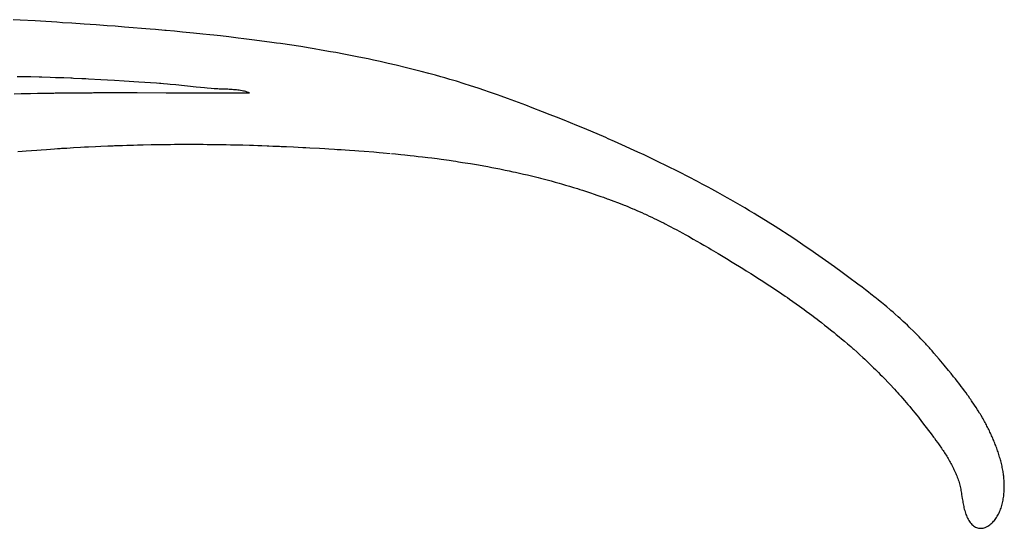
# Model space of a CAD drawing. Header units: inches. Extents: x 0 to 16, y 0 to 10.
# Tile 22 of 31: x 13.83 to 14.141, y 1.648 to 1.809. Entities that reach past the tile are written whole.
import ezdxf

# ---------------------------------------------------------------- set-up
doc = ezdxf.new("R2010")
doc.units = ezdxf.units.IN
doc.header["$LTSCALE"] = 0.935
doc.header["$MEASUREMENT"] = 0
doc.layers.get('0').update_dxf_attribs({"linetype": 'CONTINUOUS'})

msp = doc.modelspace()

# ---------------------------------------------------------------- linework, layer by layer
at = {"color": 2, "linetype": 'CONTINUOUS'}
for p, q in [((13.83055, 1.80847), (13.8284, 1.80859)), ((13.83529, 1.80819), (13.83055, 1.80847)), ((13.83701, 1.80809), (13.83529, 1.80819)), ((13.84218, 1.80776), (13.83701, 1.80809)), ((13.8439, 1.80765), (13.84218, 1.80776)), ((13.84692, 1.80745), (13.8439, 1.80765)), ((13.85079, 1.80719), (13.84692, 1.80745)), ((13.85461, 1.80693), (13.85079, 1.80719)), ((13.85798, 1.80668), (13.85461, 1.80693)), ((13.86052, 1.8065), (13.85798, 1.80668)), ((13.86349, 1.80627), (13.86052, 1.8065)), ((13.87157, 1.80562), (13.86349, 1.80627)), ((13.87327, 1.80548), (13.87157, 1.80562)), ((13.87626, 1.80522), (13.87327, 1.80548)), ((13.87669, 1.80518), (13.87626, 1.80522)), ((13.87925, 1.80495), (13.87669, 1.80518)), ((13.88182, 1.8047), (13.87925, 1.80495)), ((13.88524, 1.80437), (13.88182, 1.8047)), ((13.88824, 1.80406), (13.88524, 1.80437)), ((13.89038, 1.80384), (13.88824, 1.80406)), ((13.89167, 1.8037), (13.89038, 1.80384)), ((13.89381, 1.80346), (13.89167, 1.8037)), ((13.89639, 1.80317), (13.89381, 1.80346)), ((13.89939, 1.80281), (13.89639, 1.80317)), ((13.9011, 1.8026), (13.89939, 1.80281)), ((13.90368, 1.80228), (13.9011, 1.8026)), ((13.90925, 1.80154), (13.90368, 1.80228)), ((13.91139, 1.80124), (13.90925, 1.80154)), ((13.91267, 1.80106), (13.91139, 1.80124)), ((13.91909, 1.80009), (13.91267, 1.80106)), ((13.92207, 1.79961), (13.91909, 1.80009)), ((13.92335, 1.79939), (13.92207, 1.79961)), ((13.92548, 1.79903), (13.92335, 1.79939)), ((13.92846, 1.79851), (13.92548, 1.79903)), ((13.93016, 1.7982), (13.92846, 1.79851)), ((13.93271, 1.79773), (13.93016, 1.7982)), ((13.93483, 1.79732), (13.93271, 1.79773)), ((13.93736, 1.79682), (13.93483, 1.79732)), ((13.94032, 1.79621), (13.93736, 1.79682)), ((13.942, 1.79585), (13.94032, 1.79621)), ((13.94411, 1.7954), (13.942, 1.79585)), ((13.94663, 1.79483), (13.94411, 1.7954)), ((13.94914, 1.79425), (13.94663, 1.79483)), ((13.95248, 1.79345), (13.94914, 1.79425)), ((13.95415, 1.79303), (13.95248, 1.79345)), ((13.95581, 1.79261), (13.95415, 1.79303)), ((13.95705, 1.79229), (13.95581, 1.79261)), ((13.95954, 1.79163), (13.95705, 1.79229)), ((13.83053, 1.79059), (13.82967, 1.7906)), ((13.83269, 1.79055), (13.83053, 1.79059)), ((13.83399, 1.79053), (13.83269, 1.79055)), ((13.83659, 1.79047), (13.83399, 1.79053)), ((13.83745, 1.79045), (13.83659, 1.79047)), ((13.84005, 1.79037), (13.83745, 1.79045)), ((13.84178, 1.79031), (13.84005, 1.79037)), ((13.84437, 1.79022), (13.84178, 1.79031)), ((13.84653, 1.79013), (13.84437, 1.79022)), ((13.84697, 1.79011), (13.84653, 1.79013)), ((13.8474, 1.79009), (13.84697, 1.79011)), ((13.84999, 1.78997), (13.8474, 1.79009)), ((13.85042, 1.78995), (13.84999, 1.78997)), ((13.85128, 1.78991), (13.85042, 1.78995)), ((13.85215, 1.78987), (13.85128, 1.78991)), ((13.85603, 1.78966), (13.85215, 1.78987)), ((13.85818, 1.78954), (13.85603, 1.78966)), ((13.86034, 1.78941), (13.85818, 1.78954)), ((13.86335, 1.78923), (13.86034, 1.78941)), ((13.86807, 1.78892), (13.86335, 1.78923)), ((13.87363, 1.78854), (13.86807, 1.78892)), ((13.9616, 1.79106), (13.95954, 1.79163)), ((13.96325, 1.7906), (13.9616, 1.79106)), ((13.96449, 1.79025), (13.96325, 1.7906)), ((13.96613, 1.78977), (13.96449, 1.79025)), ((13.96817, 1.78916), (13.96613, 1.78977)), ((13.97062, 1.78841), (13.96817, 1.78916)), ((13.8745, 1.78847), (13.87363, 1.78854)), ((13.87493, 1.78844), (13.8745, 1.78847)), ((13.87579, 1.78837), (13.87493, 1.78844)), ((13.87709, 1.78825), (13.87579, 1.78837)), ((13.87795, 1.78817), (13.87709, 1.78825)), ((13.87967, 1.78801), (13.87795, 1.78817)), ((13.88613, 1.78735), (13.87967, 1.78801)), ((13.88743, 1.78723), (13.88613, 1.78735)), ((13.88872, 1.7871), (13.88743, 1.78723)), ((13.88958, 1.78702), (13.88872, 1.7871)), ((13.89087, 1.78691), (13.88958, 1.78702)), ((13.89174, 1.78684), (13.89087, 1.78691)), ((13.89214, 1.78681), (13.89174, 1.78684)), ((13.89255, 1.78679), (13.89214, 1.78681)), ((13.89296, 1.78676), (13.89255, 1.78679)), ((13.89339, 1.78674), (13.89296, 1.78676)), ((13.89426, 1.78671), (13.89339, 1.78674)), ((13.89561, 1.78666), (13.89426, 1.78671)), ((13.89607, 1.78664), (13.89561, 1.78666)), ((13.89653, 1.78662), (13.89607, 1.78664)), ((13.89698, 1.78659), (13.89653, 1.78662)), ((13.89744, 1.78657), (13.89698, 1.78659)), ((13.8979, 1.78653), (13.89744, 1.78657)), ((13.89835, 1.78649), (13.8979, 1.78653)), ((13.89881, 1.78645), (13.89835, 1.78649)), ((13.89925, 1.7864), (13.89881, 1.78645)), ((13.8997, 1.78634), (13.89925, 1.7864)), ((13.90013, 1.78627), (13.8997, 1.78634)), ((13.90056, 1.7862), (13.90013, 1.78627)), ((13.90099, 1.78611), (13.90056, 1.7862)), ((13.9014, 1.78601), (13.90099, 1.78611)), ((13.9018, 1.78591), (13.9014, 1.78601)), ((13.90219, 1.78579), (13.9018, 1.78591)), ((13.90258, 1.78566), (13.90219, 1.78579)), ((13.97266, 1.78777), (13.97062, 1.78841)), ((13.97509, 1.78698), (13.97266, 1.78777)), ((13.97711, 1.78631), (13.97509, 1.78698)), ((13.97831, 1.7859), (13.97711, 1.78631)), ((13.97952, 1.78548), (13.97831, 1.7859)), ((13.82871, 1.78526), (13.83087, 1.78531)), ((13.83087, 1.78531), (13.83173, 1.78532)), ((13.83173, 1.78532), (13.83345, 1.78536)), ((13.83345, 1.78536), (13.83388, 1.78537)), ((13.83388, 1.78537), (13.83604, 1.78541)), ((13.83604, 1.78541), (13.83733, 1.78543)), ((13.83733, 1.78543), (13.83949, 1.78546)), ((13.83949, 1.78546), (13.84122, 1.78548)), ((13.84122, 1.78548), (13.84165, 1.78549)), ((13.84165, 1.78549), (13.84251, 1.7855)), ((13.84251, 1.7855), (13.84467, 1.78552)), ((13.84467, 1.78552), (13.8451, 1.78553)), ((13.8451, 1.78553), (13.84596, 1.78553)), ((13.84596, 1.78553), (13.84639, 1.78554)), ((13.84639, 1.78554), (13.84682, 1.78554)), ((13.84682, 1.78554), (13.84812, 1.78555)), ((13.84812, 1.78555), (13.84898, 1.78556)), ((13.84898, 1.78556), (13.84941, 1.78556)), ((13.84941, 1.78556), (13.84984, 1.78557)), ((13.84984, 1.78557), (13.852, 1.78558)), ((13.852, 1.78558), (13.85243, 1.78558)), ((13.85243, 1.78558), (13.85287, 1.78558)), ((13.85287, 1.78558), (13.8533, 1.78558)), ((13.8533, 1.78558), (13.85373, 1.78559)), ((13.85373, 1.78559), (13.85416, 1.78559)), ((13.85416, 1.78559), (13.85632, 1.7856)), ((13.85632, 1.7856), (13.85675, 1.7856)), ((13.85675, 1.7856), (13.85718, 1.7856)), ((13.85718, 1.7856), (13.85761, 1.7856)), ((13.85761, 1.7856), (13.85804, 1.7856)), ((13.85804, 1.7856), (13.85848, 1.7856)), ((13.85848, 1.7856), (13.85891, 1.7856)), ((13.85891, 1.7856), (13.86106, 1.78561)), ((13.86106, 1.78561), (13.86754, 1.7856)), ((13.86754, 1.7856), (13.87661, 1.78558)), ((13.87661, 1.78558), (13.87704, 1.78558)), ((13.87704, 1.78558), (13.8792, 1.78557)), ((13.8792, 1.78557), (13.88006, 1.78557)), ((13.88006, 1.78557), (13.88049, 1.78557)), ((13.88049, 1.78557), (13.88179, 1.78556)), ((13.88179, 1.78556), (13.88222, 1.78556)), ((13.88222, 1.78556), (13.88394, 1.78556)), ((13.88394, 1.78556), (13.88524, 1.78555)), ((13.88524, 1.78555), (13.88697, 1.78554)), ((13.88697, 1.78554), (13.88783, 1.78554)), ((13.88783, 1.78554), (13.88826, 1.78554)), ((13.88826, 1.78554), (13.88999, 1.78553)), ((13.88999, 1.78553), (13.89042, 1.78553)), ((13.89042, 1.78553), (13.89863, 1.78551)), ((13.89863, 1.78551), (13.89992, 1.78551)), ((13.89992, 1.78551), (13.90294, 1.78551)), ((13.90294, 1.78551), (13.90258, 1.78566)), ((13.98112, 1.78491), (13.97952, 1.78548)), ((13.98232, 1.78448), (13.98112, 1.78491)), ((13.98435, 1.78374), (13.98232, 1.78448)), ((13.99007, 1.78161), (13.98435, 1.78374)), ((13.99211, 1.78084), (13.99007, 1.78161)), ((13.99535, 1.77959), (13.99211, 1.78084)), ((13.99777, 1.77865), (13.99535, 1.77959)), ((13.99978, 1.77785), (13.99777, 1.77865)), ((14.00219, 1.77689), (13.99978, 1.77785)), ((14.00419, 1.77608), (14.00219, 1.77689)), ((14.00618, 1.77527), (14.00419, 1.77608)), ((14.00857, 1.77428), (14.00618, 1.77527)), ((14.01529, 1.77142), (14.00857, 1.77428)), ((14.01607, 1.77107), (14.01529, 1.77142)), ((14.01803, 1.77021), (14.01607, 1.77107)), ((14.02155, 1.76864), (14.01803, 1.77021)), ((13.8299, 1.76703), (13.83118, 1.76713)), ((13.83118, 1.76713), (13.83246, 1.76724)), ((13.83246, 1.76724), (13.83418, 1.76737)), ((13.83418, 1.76737), (13.83589, 1.7675)), ((13.83589, 1.7675), (13.83718, 1.7676)), ((13.83718, 1.7676), (13.83889, 1.76772)), ((13.83889, 1.76772), (13.84018, 1.76781)), ((13.84018, 1.76781), (13.84146, 1.7679)), ((13.84146, 1.7679), (13.84232, 1.76795)), ((13.84232, 1.76795), (13.84275, 1.76798)), ((13.84275, 1.76798), (13.84318, 1.76801)), ((13.84318, 1.76801), (13.8436, 1.76804)), ((13.8436, 1.76804), (13.84446, 1.76809)), ((13.84446, 1.76809), (13.84532, 1.76814)), ((13.84532, 1.76814), (13.84746, 1.76827)), ((13.84746, 1.76827), (13.84961, 1.76839)), ((13.84961, 1.76839), (13.85089, 1.76846)), ((13.85089, 1.76846), (13.85218, 1.76852)), ((13.85218, 1.76852), (13.85433, 1.76863)), ((13.85433, 1.76863), (13.85604, 1.7687)), ((13.85604, 1.7687), (13.85819, 1.76879)), ((13.85819, 1.76879), (13.85991, 1.76886)), ((13.85991, 1.76886), (13.86034, 1.76888)), ((13.86034, 1.76888), (13.86162, 1.76892)), ((13.86162, 1.76892), (13.86291, 1.76897)), ((13.86291, 1.76897), (13.8642, 1.76901)), ((13.8642, 1.76901), (13.86592, 1.76906)), ((13.86592, 1.76906), (13.86635, 1.76907)), ((13.86635, 1.76907), (13.86764, 1.76911)), ((13.86764, 1.76911), (13.8685, 1.76913)), ((13.8685, 1.76913), (13.86936, 1.76915)), ((13.86936, 1.76915), (13.87194, 1.7692)), ((13.87194, 1.7692), (13.87323, 1.76923)), ((13.87323, 1.76923), (13.87495, 1.76925)), ((13.87495, 1.76925), (13.87624, 1.76927)), ((13.87624, 1.76927), (13.87796, 1.76929)), ((13.87796, 1.76929), (13.87925, 1.7693)), ((13.87925, 1.7693), (13.88054, 1.76931)), ((13.88054, 1.76931), (13.8814, 1.76931)), ((13.8814, 1.76931), (13.88398, 1.76932)), ((13.88398, 1.76932), (13.88527, 1.76932)), ((13.88527, 1.76932), (13.88656, 1.76931)), ((13.88656, 1.76931), (13.88699, 1.76931)), ((13.88699, 1.76931), (13.88828, 1.7693)), ((13.88828, 1.7693), (13.88958, 1.76929)), ((13.88958, 1.76929), (13.89087, 1.76928)), ((13.89087, 1.76928), (13.89259, 1.76926)), ((13.89259, 1.76926), (13.89388, 1.76924)), ((13.89388, 1.76924), (13.89561, 1.76921)), ((13.89561, 1.76921), (13.8969, 1.76919)), ((13.8969, 1.76919), (13.89819, 1.76916)), ((13.89819, 1.76916), (13.89862, 1.76915)), ((13.89862, 1.76915), (13.89906, 1.76914)), ((13.89906, 1.76914), (13.90078, 1.7691)), ((13.90078, 1.7691), (13.90294, 1.76903)), ((13.90294, 1.76903), (13.90423, 1.76899)), ((13.90423, 1.76899), (13.90552, 1.76895)), ((13.90552, 1.76895), (13.90682, 1.76891)), ((13.90682, 1.76891), (13.90854, 1.76884)), ((13.90854, 1.76884), (13.90898, 1.76882)), ((13.90898, 1.76882), (13.91027, 1.76877)), ((13.91027, 1.76877), (13.91243, 1.76868)), ((13.91243, 1.76868), (13.91287, 1.76866)), ((13.91287, 1.76866), (13.9133, 1.76864)), ((13.9133, 1.76864), (13.91373, 1.76862)), ((13.91373, 1.76862), (13.91417, 1.7686)), ((13.91417, 1.7686), (13.9146, 1.76858)), ((13.9146, 1.76858), (13.91676, 1.76848)), ((13.91676, 1.76848), (13.91979, 1.76833)), ((13.91979, 1.76833), (13.92065, 1.76829)), ((13.92065, 1.76829), (13.92195, 1.76822)), ((13.92195, 1.76822), (13.92497, 1.76806)), ((13.92497, 1.76806), (13.92669, 1.76796)), ((13.92669, 1.76796), (13.92798, 1.76788)), ((13.92798, 1.76788), (13.9297, 1.76778)), ((13.9297, 1.76778), (13.93056, 1.76772)), ((13.93056, 1.76772), (13.93185, 1.76764)), ((13.93185, 1.76764), (13.93314, 1.76756)), ((13.93314, 1.76756), (13.93442, 1.76747)), ((13.93442, 1.76747), (13.93614, 1.76735)), ((13.93614, 1.76735), (13.93742, 1.76725)), ((13.93742, 1.76725), (13.93914, 1.76713)), ((13.93914, 1.76713), (13.94213, 1.76689)), ((14.02311, 1.76793), (14.02155, 1.76864)), ((14.02544, 1.76686), (14.02311, 1.76793)), ((13.94213, 1.76689), (13.94384, 1.76674)), ((13.94384, 1.76674), (13.94512, 1.76663)), ((13.94512, 1.76663), (13.94725, 1.76644)), ((13.94767, 1.76639), (13.94895, 1.76627)), ((13.94895, 1.76627), (13.95065, 1.7661)), ((13.95065, 1.7661), (13.95193, 1.76597)), ((13.95193, 1.76597), (13.95363, 1.76579)), ((13.95363, 1.76579), (13.9549, 1.76565)), ((13.9549, 1.76565), (13.95617, 1.76551)), ((13.95617, 1.76551), (13.95745, 1.76536)), ((13.95745, 1.76536), (13.95914, 1.76515)), ((13.95914, 1.76515), (13.96041, 1.765)), ((13.96041, 1.765), (13.9621, 1.76478)), ((13.9621, 1.76478), (13.96337, 1.76461)), ((13.96337, 1.76461), (13.96421, 1.76449)), ((13.96421, 1.76449), (13.9659, 1.76426)), ((13.9659, 1.76426), (13.96717, 1.76407)), ((13.96717, 1.76407), (13.96801, 1.76395)), ((14.02738, 1.76595), (14.02544, 1.76686)), ((14.02893, 1.76522), (14.02738, 1.76595)), ((14.03124, 1.76412), (14.02893, 1.76522)), ((14.03508, 1.76224), (14.03124, 1.76412)), ((13.96801, 1.76395), (13.96885, 1.76382)), ((13.96885, 1.76382), (13.97012, 1.76362)), ((13.97012, 1.76362), (13.97096, 1.76349)), ((13.97096, 1.76349), (13.97264, 1.76322)), ((13.97264, 1.76322), (13.9739, 1.76301)), ((13.9739, 1.76301), (13.97516, 1.76279)), ((13.97516, 1.76279), (13.97684, 1.76249)), ((13.97684, 1.76249), (13.97809, 1.76226)), ((13.97809, 1.76226), (13.97935, 1.76203)), ((13.97935, 1.76203), (13.9806, 1.76179)), ((13.9806, 1.76179), (13.98186, 1.76154)), ((13.98186, 1.76154), (13.98228, 1.76146)), ((13.98228, 1.76146), (13.98353, 1.7612)), ((13.98353, 1.7612), (13.98478, 1.76094)), ((13.98478, 1.76094), (13.98603, 1.76067)), ((14.03775, 1.76091), (14.03508, 1.76224)), ((14.03852, 1.76052), (14.03775, 1.76091)), ((13.98603, 1.76067), (13.98687, 1.76049)), ((13.98687, 1.76049), (13.98853, 1.76012)), ((13.98853, 1.76012), (13.98936, 1.75993)), ((13.98936, 1.75993), (13.99061, 1.75964)), ((13.99061, 1.75964), (13.99186, 1.75934)), ((13.99186, 1.75934), (13.99227, 1.75924)), ((13.99227, 1.75924), (13.99352, 1.75894)), ((13.99352, 1.75894), (13.99393, 1.75883)), ((13.99393, 1.75883), (13.99476, 1.75862)), ((13.99476, 1.75862), (13.99559, 1.75841)), ((13.99559, 1.75841), (13.99684, 1.75808)), ((13.99684, 1.75808), (13.99808, 1.75775)), ((14.04421, 1.75758), (14.03852, 1.76052)), ((13.99808, 1.75775), (13.99932, 1.75741)), ((13.99932, 1.75741), (14.00015, 1.75718)), ((14.00015, 1.75718), (14.00056, 1.75707)), ((14.00056, 1.75707), (14.00138, 1.75683)), ((14.00138, 1.75683), (14.00262, 1.75647)), ((14.00262, 1.75647), (14.00386, 1.75611)), ((14.00386, 1.75611), (14.0051, 1.75573)), ((14.0051, 1.75573), (14.00633, 1.75535)), ((14.00633, 1.75535), (14.00715, 1.75509)), ((14.00715, 1.75509), (14.00798, 1.75483)), ((14.00798, 1.75483), (14.00921, 1.75443)), ((14.04572, 1.75678), (14.04421, 1.75758)), ((14.0476, 1.75577), (14.04572, 1.75678)), ((14.04873, 1.75515), (14.0476, 1.75577)), ((14.05061, 1.75412), (14.04873, 1.75515)), ((14.00921, 1.75443), (14.01044, 1.75402)), ((14.01044, 1.75402), (14.01167, 1.7536)), ((14.01167, 1.7536), (14.01249, 1.75332)), ((14.01249, 1.75332), (14.01372, 1.75289)), ((14.01372, 1.75289), (14.01454, 1.7526)), ((14.01454, 1.7526), (14.01577, 1.75216)), ((14.01577, 1.75216), (14.01618, 1.75201)), ((14.01618, 1.75201), (14.017, 1.7517)), ((14.017, 1.7517), (14.01781, 1.7514)), ((14.0536, 1.75245), (14.05061, 1.75412)), ((14.05472, 1.75182), (14.0536, 1.75245)), ((14.05621, 1.75096), (14.05472, 1.75182)), ((14.01781, 1.7514), (14.01904, 1.75093)), ((14.01904, 1.75093), (14.01985, 1.75061)), ((14.01985, 1.75061), (14.02108, 1.75013)), ((14.02108, 1.75013), (14.02148, 1.74997)), ((14.02148, 1.74997), (14.02228, 1.74965)), ((14.02228, 1.74965), (14.02308, 1.74932)), ((14.02308, 1.74932), (14.02387, 1.74899)), ((14.02387, 1.74899), (14.02427, 1.74882)), ((14.02427, 1.74882), (14.02506, 1.74848)), ((14.02506, 1.74848), (14.02585, 1.74813)), ((14.05769, 1.7501), (14.05621, 1.75096)), ((14.05917, 1.74923), (14.05769, 1.7501)), ((14.06065, 1.74836), (14.05917, 1.74923)), ((14.02585, 1.74813), (14.02664, 1.74778)), ((14.02664, 1.74778), (14.02742, 1.74742)), ((14.02742, 1.74742), (14.02782, 1.74724)), ((14.02782, 1.74724), (14.02821, 1.74706)), ((14.02821, 1.74706), (14.02899, 1.7467)), ((14.02899, 1.7467), (14.02978, 1.74633)), ((14.02978, 1.74633), (14.03056, 1.74595)), ((14.03056, 1.74595), (14.03134, 1.74557)), ((14.03134, 1.74557), (14.03212, 1.74519)), ((14.06213, 1.74747), (14.06065, 1.74836)), ((14.06323, 1.7468), (14.06213, 1.74747)), ((14.06434, 1.74613), (14.06323, 1.7468)), ((14.06654, 1.74477), (14.06434, 1.74613)), ((14.03212, 1.74519), (14.03251, 1.74499)), ((14.03251, 1.74499), (14.03367, 1.74441)), ((14.03367, 1.74441), (14.03406, 1.74421)), ((14.03406, 1.74421), (14.03522, 1.74361)), ((14.03522, 1.74361), (14.0356, 1.74341)), ((14.0356, 1.74341), (14.03676, 1.74281)), ((14.03676, 1.74281), (14.03753, 1.7424)), ((14.03753, 1.7424), (14.03868, 1.74178)), ((14.06874, 1.74339), (14.06654, 1.74477)), ((14.06983, 1.74269), (14.06874, 1.74339)), ((14.07311, 1.74057), (14.06983, 1.74269)), ((14.03868, 1.74178), (14.03944, 1.74136)), ((14.03944, 1.74136), (14.04059, 1.74073)), ((14.04059, 1.74073), (14.04135, 1.74031)), ((14.04135, 1.74031), (14.04287, 1.73945)), ((14.04287, 1.73945), (14.044, 1.7388)), ((14.07492, 1.73937), (14.07311, 1.74057)), ((14.07564, 1.73888), (14.07492, 1.73937)), ((14.044, 1.7388), (14.04514, 1.73815)), ((14.04514, 1.73815), (14.04627, 1.7375)), ((14.04627, 1.7375), (14.04777, 1.73662)), ((14.04777, 1.73662), (14.04852, 1.73617)), ((14.04852, 1.73617), (14.05001, 1.73529)), ((14.07853, 1.73693), (14.07564, 1.73888)), ((14.07961, 1.73618), (14.07853, 1.73693)), ((14.08248, 1.73418), (14.07961, 1.73618)), ((14.05001, 1.73529), (14.05075, 1.73484)), ((14.05075, 1.73484), (14.05335, 1.73328)), ((14.05335, 1.73328), (14.05519, 1.73216)), ((14.08461, 1.73266), (14.08248, 1.73418)), ((14.05519, 1.73216), (14.05849, 1.73013)), ((14.05849, 1.73013), (14.0596, 1.72945)), ((14.08743, 1.73064), (14.08461, 1.73266)), ((14.08989, 1.72887), (14.08743, 1.73064)), ((14.0596, 1.72945), (14.06033, 1.729)), ((14.06033, 1.729), (14.06107, 1.72854)), ((14.06107, 1.72854), (14.06216, 1.72785)), ((14.06216, 1.72785), (14.06326, 1.72715)), ((14.06326, 1.72715), (14.06435, 1.72646)), ((14.09199, 1.72733), (14.08989, 1.72887)), ((14.09477, 1.72526), (14.09199, 1.72733)), ((14.06435, 1.72646), (14.06543, 1.72575)), ((14.06543, 1.72575), (14.06652, 1.72505)), ((14.06652, 1.72505), (14.0676, 1.72434)), ((14.0676, 1.72434), (14.06867, 1.72362)), ((14.06867, 1.72362), (14.06974, 1.7229)), ((14.09615, 1.72422), (14.09477, 1.72526)), ((14.09718, 1.72343), (14.09615, 1.72422)), ((14.06974, 1.7229), (14.07081, 1.72218)), ((14.07081, 1.72218), (14.07188, 1.72145)), ((14.07188, 1.72145), (14.07258, 1.72096)), ((14.07258, 1.72096), (14.07329, 1.72047)), ((14.09821, 1.72264), (14.09718, 1.72343)), ((14.0989, 1.7221), (14.09821, 1.72264)), ((14.10026, 1.72103), (14.0989, 1.7221)), ((14.10059, 1.72076), (14.10026, 1.72103)), ((14.10127, 1.72022), (14.10059, 1.72076)), ((14.07329, 1.72047), (14.07434, 1.71974)), ((14.07434, 1.71974), (14.07539, 1.71899)), ((14.07539, 1.71899), (14.07644, 1.71824)), ((14.07644, 1.71824), (14.07714, 1.71774)), ((14.07714, 1.71774), (14.07783, 1.71724)), ((14.10228, 1.7194), (14.10127, 1.72022)), ((14.10328, 1.71858), (14.10228, 1.7194)), ((14.10394, 1.71802), (14.10328, 1.71858)), ((14.10494, 1.71718), (14.10394, 1.71802)), ((14.07783, 1.71724), (14.07852, 1.71673)), ((14.07852, 1.71673), (14.07955, 1.71597)), ((14.07955, 1.71597), (14.08024, 1.71546)), ((14.08024, 1.71546), (14.08126, 1.71468)), ((14.08126, 1.71468), (14.08195, 1.71417)), ((14.10526, 1.7169), (14.10494, 1.71718)), ((14.10592, 1.71634), (14.10526, 1.7169)), ((14.10657, 1.71577), (14.10592, 1.71634)), ((14.10755, 1.71491), (14.10657, 1.71577)), ((14.10819, 1.71434), (14.10755, 1.71491)), ((14.10851, 1.71405), (14.10819, 1.71434)), ((14.08195, 1.71417), (14.08262, 1.71365)), ((14.08262, 1.71365), (14.0833, 1.71312)), ((14.0833, 1.71312), (14.08431, 1.71233)), ((14.08431, 1.71233), (14.08498, 1.71181)), ((14.08498, 1.71181), (14.08565, 1.71127)), ((14.08565, 1.71127), (14.08665, 1.71047)), ((14.10915, 1.71346), (14.10851, 1.71405)), ((14.10978, 1.71288), (14.10915, 1.71346)), ((14.11042, 1.71228), (14.10978, 1.71288)), ((14.11104, 1.71169), (14.11042, 1.71228)), ((14.11135, 1.71139), (14.11104, 1.71169)), ((14.11229, 1.71048), (14.11135, 1.71139)), ((14.08665, 1.71047), (14.08731, 1.70993)), ((14.08731, 1.70993), (14.08798, 1.70939)), ((14.08798, 1.70939), (14.08896, 1.70858)), ((14.08896, 1.70858), (14.08962, 1.70803)), ((14.11259, 1.71018), (14.11229, 1.71048)), ((14.1129, 1.70988), (14.11259, 1.71018)), ((14.11351, 1.70926), (14.1129, 1.70988)), ((14.11412, 1.70864), (14.11351, 1.70926)), ((14.11472, 1.70802), (14.11412, 1.70864)), ((14.08962, 1.70803), (14.0906, 1.7072)), ((14.0906, 1.7072), (14.09157, 1.70637)), ((14.09157, 1.70637), (14.09254, 1.70553)), ((14.09254, 1.70553), (14.09318, 1.70497)), ((14.09318, 1.70497), (14.0935, 1.70469)), ((14.11502, 1.70771), (14.11472, 1.70802)), ((14.11561, 1.70708), (14.11502, 1.70771)), ((14.1162, 1.70644), (14.11561, 1.70708)), ((14.1165, 1.70612), (14.1162, 1.70644)), ((14.11708, 1.70548), (14.1165, 1.70612)), ((14.11737, 1.70515), (14.11708, 1.70548)), ((14.11766, 1.70483), (14.11737, 1.70515)), ((14.0935, 1.70469), (14.09445, 1.70383)), ((14.09445, 1.70383), (14.09541, 1.70297)), ((14.09541, 1.70297), (14.09635, 1.70211)), ((14.09635, 1.70211), (14.09698, 1.70153)), ((14.11823, 1.70417), (14.11766, 1.70483)), ((14.1188, 1.70351), (14.11823, 1.70417)), ((14.12043, 1.70157), (14.1188, 1.70351)), ((14.09698, 1.70153), (14.09729, 1.70124)), ((14.09729, 1.70124), (14.09822, 1.70036)), ((14.09822, 1.70036), (14.09915, 1.69947)), ((14.09915, 1.69947), (14.09976, 1.69888)), ((14.09976, 1.69888), (14.10037, 1.69828)), ((14.12206, 1.69963), (14.12043, 1.70157)), ((14.12341, 1.69799), (14.12206, 1.69963)), ((14.10037, 1.69828), (14.10098, 1.69768)), ((14.10098, 1.69768), (14.10129, 1.69738)), ((14.10129, 1.69738), (14.10189, 1.69677)), ((14.10189, 1.69677), (14.10249, 1.69616)), ((14.10249, 1.69616), (14.10279, 1.69586)), ((14.10279, 1.69586), (14.10339, 1.69524)), ((14.12422, 1.697), (14.12341, 1.69799)), ((14.12502, 1.696), (14.12422, 1.697)), ((14.12556, 1.69533), (14.12502, 1.696)), ((14.10339, 1.69524), (14.10428, 1.69432)), ((14.10428, 1.69432), (14.10487, 1.69369)), ((14.10487, 1.69369), (14.10517, 1.69338)), ((14.10517, 1.69338), (14.10604, 1.69244)), ((14.12609, 1.69466), (14.12556, 1.69533)), ((14.12661, 1.69398), (14.12609, 1.69466)), ((14.12713, 1.69331), (14.12661, 1.69398)), ((14.12739, 1.69297), (14.12713, 1.69331)), ((14.12791, 1.69229), (14.12739, 1.69297)), ((14.10604, 1.69244), (14.10633, 1.69212)), ((14.10633, 1.69212), (14.10691, 1.69149)), ((14.10691, 1.69149), (14.1072, 1.69117)), ((14.1072, 1.69117), (14.10778, 1.69053)), ((14.10778, 1.69053), (14.10835, 1.68989)), ((14.10835, 1.68989), (14.10892, 1.68924)), ((14.12842, 1.6916), (14.12791, 1.69229)), ((14.12893, 1.69091), (14.12842, 1.6916)), ((14.12943, 1.69022), (14.12893, 1.69091)), ((14.12968, 1.68987), (14.12943, 1.69022)), ((14.13017, 1.68917), (14.12968, 1.68987)), ((14.10892, 1.68924), (14.10949, 1.68859)), ((14.10949, 1.68859), (14.11005, 1.68794)), ((14.11005, 1.68794), (14.11061, 1.68728)), ((14.11061, 1.68728), (14.11117, 1.68662)), ((14.11117, 1.68662), (14.11172, 1.68595)), ((14.13042, 1.68882), (14.13017, 1.68917)), ((14.13066, 1.68847), (14.13042, 1.68882)), ((14.1309, 1.68812), (14.13066, 1.68847)), ((14.13138, 1.68741), (14.1309, 1.68812)), ((14.13162, 1.68706), (14.13138, 1.68741)), ((14.13208, 1.68634), (14.13162, 1.68706)), ((14.13254, 1.68562), (14.13208, 1.68634)), ((14.11172, 1.68595), (14.11227, 1.68529)), ((14.11227, 1.68529), (14.11282, 1.68461)), ((14.11282, 1.68461), (14.11336, 1.68394)), ((14.11336, 1.68394), (14.1139, 1.68326)), ((14.1139, 1.68326), (14.11417, 1.68292)), ((14.13277, 1.68526), (14.13254, 1.68562)), ((14.13322, 1.68454), (14.13277, 1.68526)), ((14.13344, 1.68418), (14.13322, 1.68454)), ((14.13366, 1.68381), (14.13344, 1.68418)), ((14.13409, 1.68308), (14.13366, 1.68381)), ((14.11417, 1.68292), (14.11471, 1.68223)), ((14.11471, 1.68223), (14.11524, 1.68154)), ((14.11524, 1.68154), (14.1171, 1.67911)), ((14.1343, 1.68271), (14.13409, 1.68308)), ((14.13451, 1.68234), (14.1343, 1.68271)), ((14.13472, 1.68197), (14.13451, 1.68234)), ((14.13492, 1.6816), (14.13472, 1.68197)), ((14.13513, 1.68123), (14.13492, 1.6816)), ((14.13533, 1.68086), (14.13513, 1.68123)), ((14.13553, 1.68048), (14.13533, 1.68086)), ((14.13572, 1.6801), (14.13553, 1.68048)), ((14.1171, 1.67911), (14.11789, 1.67807)), ((14.11789, 1.67807), (14.11867, 1.67703)), ((14.11867, 1.67703), (14.11893, 1.67668)), ((14.13591, 1.67973), (14.13572, 1.6801)), ((14.1361, 1.67935), (14.13591, 1.67973)), ((14.13629, 1.67897), (14.1361, 1.67935)), ((14.13648, 1.67859), (14.13629, 1.67897)), ((14.13666, 1.67821), (14.13648, 1.67859)), ((14.13684, 1.67782), (14.13666, 1.67821)), ((14.13701, 1.67744), (14.13684, 1.67782)), ((14.13719, 1.67705), (14.13701, 1.67744)), ((14.13736, 1.67667), (14.13719, 1.67705)), ((14.11893, 1.67668), (14.11945, 1.67598)), ((14.11945, 1.67598), (14.11996, 1.67527)), ((14.11996, 1.67527), (14.12021, 1.67492)), ((14.12021, 1.67492), (14.12071, 1.67421)), ((14.12071, 1.67421), (14.12096, 1.67385)), ((14.13753, 1.67628), (14.13736, 1.67667)), ((14.13769, 1.67589), (14.13753, 1.67628)), ((14.13785, 1.6755), (14.13769, 1.67589)), ((14.13801, 1.6751), (14.13785, 1.6755)), ((14.13816, 1.67471), (14.13801, 1.6751)), ((14.13832, 1.67432), (14.13816, 1.67471)), ((14.13847, 1.67392), (14.13832, 1.67432)), ((14.13861, 1.67352), (14.13847, 1.67392)), ((14.12096, 1.67385), (14.1212, 1.6735)), ((14.1212, 1.6735), (14.12145, 1.67314)), ((14.12145, 1.67314), (14.12169, 1.67278)), ((14.12169, 1.67278), (14.12193, 1.67241)), ((14.12193, 1.67241), (14.12216, 1.67205)), ((14.12216, 1.67205), (14.12239, 1.67169)), ((14.12239, 1.67169), (14.12262, 1.67132)), ((14.12262, 1.67132), (14.12285, 1.67095)), ((14.12285, 1.67095), (14.12308, 1.67058)), ((14.13875, 1.67312), (14.13861, 1.67352)), ((14.13889, 1.67272), (14.13875, 1.67312)), ((14.13903, 1.67232), (14.13889, 1.67272)), ((14.13916, 1.67192), (14.13903, 1.67232)), ((14.13929, 1.67151), (14.13916, 1.67192)), ((14.13941, 1.67111), (14.13929, 1.67151)), ((14.13953, 1.6707), (14.13941, 1.67111)), ((14.12308, 1.67058), (14.1233, 1.67021)), ((14.1233, 1.67021), (14.12352, 1.66983)), ((14.12352, 1.66983), (14.12373, 1.66946)), ((14.12373, 1.66946), (14.12394, 1.66908)), ((14.12394, 1.66908), (14.12415, 1.6687)), ((14.12415, 1.6687), (14.12435, 1.66832)), ((14.12435, 1.66832), (14.12455, 1.66793)), ((14.12455, 1.66793), (14.12475, 1.66754)), ((14.13965, 1.67029), (14.13953, 1.6707)), ((14.13977, 1.66988), (14.13965, 1.67029)), ((14.13988, 1.66947), (14.13977, 1.66988)), ((14.13998, 1.66905), (14.13988, 1.66947)), ((14.14008, 1.66864), (14.13998, 1.66905)), ((14.14018, 1.66822), (14.14008, 1.66864)), ((14.14028, 1.6678), (14.14018, 1.66822)), ((14.14037, 1.66738), (14.14028, 1.6678)), ((14.12475, 1.66754), (14.12494, 1.66715)), ((14.12494, 1.66715), (14.12513, 1.66676)), ((14.12513, 1.66676), (14.12531, 1.66637)), ((14.12531, 1.66637), (14.12549, 1.66597)), ((14.12549, 1.66597), (14.12567, 1.66557)), ((14.12567, 1.66557), (14.12584, 1.66516)), ((14.12584, 1.66516), (14.126, 1.66476)), ((14.126, 1.66476), (14.12617, 1.66435)), ((14.14046, 1.66696), (14.14037, 1.66738)), ((14.14054, 1.66654), (14.14046, 1.66696)), ((14.14061, 1.66618), (14.14054, 1.66654)), ((14.14067, 1.66581), (14.14061, 1.66618)), ((14.14072, 1.66543), (14.14067, 1.66581)), ((14.14078, 1.66505), (14.14072, 1.66543)), ((14.14082, 1.66466), (14.14078, 1.66505)), ((14.14087, 1.66427), (14.14082, 1.66466)), ((14.12617, 1.66435), (14.12632, 1.66394)), ((14.12632, 1.66394), (14.12647, 1.66352)), ((14.12647, 1.66352), (14.12661, 1.66312)), ((14.12661, 1.66312), (14.12674, 1.66271)), ((14.12674, 1.66271), (14.12685, 1.66229)), ((14.12685, 1.66229), (14.12696, 1.66188)), ((14.12696, 1.66188), (14.12706, 1.66146)), ((14.1409, 1.66387), (14.14087, 1.66427)), ((14.14093, 1.66346), (14.1409, 1.66387)), ((14.14096, 1.66305), (14.14093, 1.66346)), ((14.14098, 1.66264), (14.14096, 1.66305)), ((14.14099, 1.66222), (14.14098, 1.66264)), ((14.141, 1.6618), (14.14099, 1.66222)), ((14.141, 1.66137), (14.141, 1.6618)), ((14.12706, 1.66146), (14.12715, 1.66104)), ((14.12715, 1.66104), (14.12724, 1.66062)), ((14.12724, 1.66062), (14.12732, 1.6602)), ((14.12732, 1.6602), (14.12739, 1.65978)), ((14.12739, 1.65978), (14.12747, 1.65935)), ((14.12747, 1.65935), (14.12754, 1.65893)), ((14.12754, 1.65893), (14.12774, 1.65765)), ((14.14081, 1.65837), (14.14086, 1.6588)), ((14.14086, 1.6588), (14.1409, 1.65923)), ((14.1409, 1.65923), (14.14093, 1.65966)), ((14.14093, 1.65966), (14.14096, 1.66009)), ((14.14096, 1.66009), (14.14098, 1.66052)), ((14.14098, 1.66052), (14.14099, 1.66095)), ((14.14099, 1.66095), (14.141, 1.66137)), ((14.12774, 1.65765), (14.12787, 1.6568)), ((14.12787, 1.6568), (14.12795, 1.65638)), ((14.12795, 1.65638), (14.12802, 1.65595)), ((14.12802, 1.65595), (14.1281, 1.65553)), ((14.1281, 1.65553), (14.12819, 1.65511)), ((14.1401, 1.65504), (14.14022, 1.65544)), ((14.14022, 1.65544), (14.14033, 1.65585)), ((14.14033, 1.65585), (14.14043, 1.65626)), ((14.14043, 1.65626), (14.14052, 1.65668)), ((14.14052, 1.65668), (14.14061, 1.6571)), ((14.14061, 1.6571), (14.14068, 1.65752)), ((14.14068, 1.65752), (14.14075, 1.65795)), ((14.14075, 1.65795), (14.14081, 1.65837)), ((14.12819, 1.65511), (14.12828, 1.6547)), ((14.12828, 1.6547), (14.12839, 1.65428)), ((14.12839, 1.65428), (14.1285, 1.65387)), ((14.1285, 1.65387), (14.12862, 1.65346)), ((14.12862, 1.65346), (14.12875, 1.65305)), ((14.12875, 1.65305), (14.12889, 1.65265)), ((14.12889, 1.65265), (14.12904, 1.65224)), ((14.12904, 1.65224), (14.12921, 1.65185)), ((14.13879, 1.65204), (14.13899, 1.65239)), ((14.13899, 1.65239), (14.13918, 1.65274)), ((14.13918, 1.65274), (14.13936, 1.65311)), ((14.13936, 1.65311), (14.13953, 1.65348)), ((14.13953, 1.65348), (14.13969, 1.65386)), ((14.13969, 1.65386), (14.13983, 1.65425)), ((14.13983, 1.65425), (14.13997, 1.65464)), ((14.13997, 1.65464), (14.1401, 1.65504)), ((14.12921, 1.65185), (14.12939, 1.65145)), ((14.12939, 1.65145), (14.12958, 1.65108)), ((14.12958, 1.65108), (14.12979, 1.65072)), ((14.12979, 1.65072), (14.13001, 1.65038)), ((14.13001, 1.65038), (14.13025, 1.65006)), ((14.13025, 1.65006), (14.1305, 1.64977)), ((14.1305, 1.64977), (14.13076, 1.64949)), ((14.13076, 1.64949), (14.13103, 1.64924)), ((14.13103, 1.64924), (14.13132, 1.64902)), ((14.13576, 1.6489), (14.13614, 1.64915)), ((14.13614, 1.64915), (14.13646, 1.64938)), ((14.13646, 1.64938), (14.13677, 1.64963)), ((14.13677, 1.64963), (14.13706, 1.64989)), ((14.13706, 1.64989), (14.13735, 1.65016)), ((14.13735, 1.65016), (14.13762, 1.65045)), ((14.13762, 1.65045), (14.13787, 1.65074)), ((14.13787, 1.65074), (14.13812, 1.65105)), ((14.13812, 1.65105), (14.13835, 1.65137)), ((14.13835, 1.65137), (14.13858, 1.6517)), ((14.13858, 1.6517), (14.13879, 1.65204)), ((14.13132, 1.64902), (14.13161, 1.64882)), ((14.13161, 1.64882), (14.13192, 1.64865)), ((14.13192, 1.64865), (14.13223, 1.64851)), ((14.13223, 1.64851), (14.13255, 1.6484)), ((14.13255, 1.6484), (14.13288, 1.64832)), ((14.13288, 1.64832), (14.13322, 1.64827)), ((14.13322, 1.64827), (14.13357, 1.64825)), ((14.13357, 1.64825), (14.13392, 1.64827)), ((14.13392, 1.64827), (14.13428, 1.64832)), ((14.13428, 1.64832), (14.13464, 1.64841)), ((14.13464, 1.64841), (14.13501, 1.64853)), ((14.13501, 1.64853), (14.13539, 1.6487)), ((14.13539, 1.6487), (14.13576, 1.6489))]:
    msp.add_line(p, q, dxfattribs=at)

doc.saveas('drawing.dxf')
